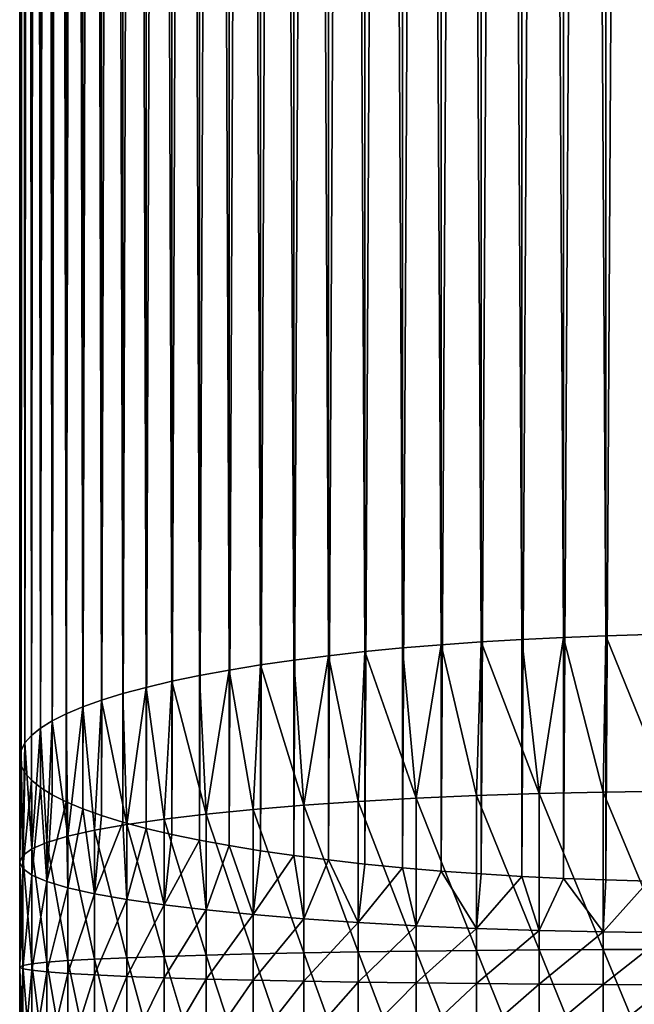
# Model space of a CAD drawing. Header units: metres. Extents: x -25 to 70, y -235 to 25.
# Tile 15 of 89: x -15 to -2, y -188 to -167. Entities that reach past the tile are written whole.
import ezdxf

# ---------------------------------------------------------------- set-up
doc = ezdxf.new("R2010")
doc.units = ezdxf.units.M
doc.layers.add('solid_10481012', color=7, linetype='CONTINUOUS')

msp = doc.modelspace()

# ---------------------------------------------------------------- linework, layer by layer
at = {"layer": 'solid_10481012'}
for points in [[(-4.536898, -180.113388, 359.495148), (-4.536898, -22.471783, 331.698669), (-5.407372, -22.523937, 331.402893)], [(-3.649439, -180.070419, 359.738831), (-3.649439, -22.428814, 331.942352), (-4.536898, -22.471783, 331.698669)], [(-4.536898, -180.113388, 359.495148), (-3.649439, -180.070419, 359.738831), (-4.536898, -22.471783, 331.698669)], [(-2.748013, -180.036819, 359.929352), (-2.748013, -22.395218, 332.132904), (-3.649439, -22.428814, 331.942352)], [(-3.649439, -180.070419, 359.738831), (-2.748013, -180.036819, 359.929352), (-3.649439, -22.428814, 331.942352)], [(-1.836561, -180.012756, 360.065857), (-1.836561, -22.371151, 332.269379), (-2.748013, -22.395218, 332.132904)], [(-2.748013, -180.036819, 359.929352), (-1.836561, -180.012756, 360.065857), (-2.748013, -22.395218, 332.132904)], [(-7.086747, -180.296783, 358.455048), (-7.086747, -22.655178, 330.658569), (-7.889498, -22.733801, 330.212677)], [(-6.258306, -180.22673, 358.852325), (-6.258306, -22.585129, 331.055847), (-7.086747, -22.655178, 330.658569)], [(-7.086747, -180.296783, 358.455048), (-6.258306, -180.22673, 358.852325), (-7.086747, -22.655178, 330.658569)], [(-5.407372, -180.165543, 359.199371), (-5.407372, -22.523937, 331.402893), (-6.258306, -22.585129, 331.055847)], [(-6.258306, -180.22673, 358.852325), (-5.407372, -180.165543, 359.199371), (-6.258306, -22.585129, 331.055847)], [(-5.407372, -180.165543, 359.199371), (-4.536898, -180.113388, 359.495148), (-5.407372, -22.523937, 331.402893)], [(-8.6634, -180.46228, 357.516449), (-8.6634, -22.820681, 329.719971), (-9.405317, -22.915485, 329.182312)], [(-7.889498, -180.375397, 358.009155), (-7.889498, -22.733801, 330.212677), (-8.6634, -22.820681, 329.719971)], [(-8.6634, -180.46228, 357.516449), (-7.889498, -180.375397, 358.009155), (-8.6634, -22.820681, 329.719971)], [(-7.889498, -180.375397, 358.009155), (-7.086747, -180.296783, 358.455048), (-7.889498, -22.733801, 330.212677)], [(-10.112626, -180.659454, 356.398163), (-10.112626, -23.01786, 328.601715), (-10.783348, -23.127491, 327.97995)], [(-9.405317, -180.557083, 356.97876), (-9.405317, -22.915485, 329.182312), (-10.112626, -23.01786, 328.601715)], [(-10.112626, -180.659454, 356.398163), (-9.405317, -180.557083, 356.97876), (-10.112626, -23.01786, 328.601715)], [(-9.405317, -180.557083, 356.97876), (-8.6634, -180.46228, 357.516449), (-9.405317, -22.915485, 329.182312)], [(-11.415276, -180.885651, 355.115356), (-11.415276, -23.244057, 327.318878), (-12.005416, -23.367054, 326.621338)], [(-10.783348, -180.769089, 355.776428), (-10.783348, -23.127491, 327.97995), (-11.415276, -23.244057, 327.318878)], [(-11.415276, -180.885651, 355.115356), (-10.783348, -180.769089, 355.776428), (-11.415276, -23.244057, 327.318878)], [(-10.783348, -180.769089, 355.776428), (-10.112626, -180.659454, 356.398163), (-10.783348, -23.127491, 327.97995)], [(-12.551208, -181.137482, 353.687164), (-12.551208, -23.495886, 325.890686), (-13.050858, -23.630079, 325.129639)], [(-12.005416, -181.008652, 354.417786), (-12.005416, -23.367054, 326.621338), (-12.551208, -23.495886, 325.890686)], [(-12.551208, -181.137482, 353.687164), (-12.005416, -181.008652, 354.417786), (-12.551208, -23.495886, 325.890686)], [(-12.005416, -181.008652, 354.417786), (-11.415276, -180.885651, 355.115356), (-12.005416, -23.367054, 326.621338)], [(-13.050858, -181.271683, 352.926117), (-13.050858, -23.630079, 325.129639), (-13.502827, -23.769238, 324.340454)], [(-13.050858, -181.271683, 352.926117), (-12.551208, -181.137482, 353.687164), (-13.050858, -23.630079, 325.129639)], [(-13.905787, -181.554535, 351.32193), (-13.905787, -23.912939, 323.525452), (-14.258502, -24.060751, 322.687195)], [(-13.502827, -181.410843, 352.136902), (-13.502827, -23.769238, 324.340454), (-13.905787, -23.912939, 323.525452)], [(-13.905787, -181.554535, 351.32193), (-13.502827, -181.410843, 352.136902), (-13.905787, -23.912939, 323.525452)], [(-13.502827, -181.410843, 352.136902), (-13.050858, -181.271683, 352.926117), (-13.502827, -23.769238, 324.340454)], [(-14.258502, -181.702347, 350.483643), (-14.258502, -24.060751, 322.687195), (-14.559362, -24.212101, 321.828827)], [(-14.258502, -181.702347, 350.483643), (-13.905787, -181.554535, 351.32193), (-14.258502, -24.060751, 322.687195)], [(-14.806817, -182.007874, 348.750946), (-14.806817, -24.366274, 320.954468), (-15.000101, -24.522627, 320.067749)], [(-14.559362, -181.853699, 349.625305), (-14.559362, -24.212101, 321.828827), (-14.806817, -24.366274, 320.954468)], [(-14.806817, -182.007874, 348.750946), (-14.559362, -181.853699, 349.625305), (-14.806817, -24.366274, 320.954468)], [(-14.559362, -181.853699, 349.625305), (-14.258502, -181.702347, 350.483643), (-14.559362, -24.212101, 321.828827)], [(-15.000101, -182.16423, 347.864227), (-15.000101, -24.522627, 320.067749), (-15.13874, -24.68071, 319.171234)], [(-15.000101, -182.16423, 347.864227), (-14.806817, -182.007874, 348.750946), (-15.000101, -24.522627, 320.067749)], [(-15.13874, -182.322311, 346.967682), (-15.13874, -24.68071, 319.171234), (-15.222117, -24.840036, 318.267639)], [(-15.13874, -182.322311, 346.967682), (-15.000101, -182.16423, 347.864227), (-15.13874, -24.68071, 319.171234)], [(-15.222117, -182.481644, 346.064087), (-15.222117, -24.840036, 318.267639), (-15.249923, -25, 317.360443)], [(-15.249923, -182.641602, 345.156891), (-15.249923, -25, 317.360443), (-15.222117, -25.159964, 316.453247)], [(-15.249923, -182.641602, 345.156891), (-15.222117, -182.481644, 346.064087), (-15.249923, -25, 317.360443)], [(-15.222117, -182.481644, 346.064087), (-15.13874, -182.322311, 346.967682), (-15.222117, -24.840036, 318.267639)], [(-15.222117, -182.801559, 344.249695), (-15.249923, -182.641602, 345.156891), (-15.222117, -25.159964, 316.453247)], [(-15.222117, -182.801559, 344.249695), (-15.222117, -25.159964, 316.453247), (-15.13874, -25.31929, 315.549652)], [(-15.13874, -182.960892, 343.34613), (-15.222117, -182.801559, 344.249695), (-15.13874, -25.31929, 315.549652)], [(-15.13874, -182.960892, 343.34613), (-15.13874, -25.31929, 315.549652), (-15.000101, -25.477373, 314.653107)], [(-15.000101, -183.118973, 342.449585), (-15.13874, -182.960892, 343.34613), (-15.000101, -25.477373, 314.653107)], [(-15.000101, -183.118973, 342.449585), (-15.000101, -25.477373, 314.653107), (-14.806817, -25.633726, 313.766388)], [(-14.806817, -183.27533, 341.562866), (-15.000101, -183.118973, 342.449585), (-14.806817, -25.633726, 313.766388)], [(-14.806817, -183.27533, 341.562866), (-14.806817, -25.633726, 313.766388), (-14.559362, -25.787899, 312.892029)], [(-14.559362, -183.429504, 340.688507), (-14.806817, -183.27533, 341.562866), (-14.559362, -25.787899, 312.892029)], [(-14.559362, -183.429504, 340.688507), (-14.559362, -25.787899, 312.892029), (-14.258502, -25.939249, 312.033691)], [(-14.258502, -183.580856, 339.83017), (-14.559362, -183.429504, 340.688507), (-14.258502, -25.939249, 312.033691)], [(-14.258502, -183.580856, 339.83017), (-14.258502, -25.939249, 312.033691), (-13.905787, -26.087061, 311.195404)], [(-13.905787, -183.728653, 338.991882), (-14.258502, -183.580856, 339.83017), (-13.905787, -26.087061, 311.195404)], [(-13.905787, -183.728653, 338.991882), (-13.905787, -26.087061, 311.195404), (-13.502827, -26.230762, 310.380432)], [(-13.502827, -183.87236, 338.17691), (-13.905787, -183.728653, 338.991882), (-13.502827, -26.230762, 310.380432)], [(-13.502827, -183.87236, 338.17691), (-13.502827, -26.230762, 310.380432), (-13.050858, -26.369921, 309.591217)], [(-13.050858, -184.01152, 337.387695), (-13.502827, -183.87236, 338.17691), (-13.050858, -26.369921, 309.591217)], [(-13.050858, -184.01152, 337.387695), (-13.050858, -26.369921, 309.591217), (-12.551208, -26.504114, 308.83017)], [(-12.551208, -184.145706, 336.626648), (-13.050858, -184.01152, 337.387695), (-12.551208, -26.504114, 308.83017)], [(-12.551208, -184.145706, 336.626648), (-12.551208, -26.504114, 308.83017), (-12.005416, -26.632946, 308.099548)], [(-12.005416, -184.274551, 335.895996), (-12.551208, -184.145706, 336.626648), (-12.005416, -26.632946, 308.099548)], [(-12.005416, -184.274551, 335.895996), (-12.005416, -26.632946, 308.099548), (-11.415276, -26.755943, 307.401978)], [(-11.415276, -184.397537, 335.198456), (-12.005416, -184.274551, 335.895996), (-11.415276, -26.755943, 307.401978)], [(-11.415276, -184.397537, 335.198456), (-11.415276, -26.755943, 307.401978), (-10.783348, -26.872509, 306.740906)], [(-10.783348, -184.514114, 334.537384), (-11.415276, -184.397537, 335.198456), (-10.783348, -26.872509, 306.740906)], [(-10.783348, -184.514114, 334.537384), (-10.783348, -26.872509, 306.740906), (-10.112626, -26.98214, 306.119171)], [(-10.112626, -184.623734, 333.915649), (-10.783348, -184.514114, 334.537384), (-10.112626, -26.98214, 306.119171)], [(-10.112626, -184.623734, 333.915649), (-10.112626, -26.98214, 306.119171), (-9.405317, -27.084515, 305.538574)], [(-9.405317, -184.72612, 333.335022), (-10.112626, -184.623734, 333.915649), (-9.405317, -27.084515, 305.538574)], [(-9.405317, -184.72612, 333.335022), (-9.405317, -27.084515, 305.538574), (-8.6634, -27.179319, 305.000885)], [(-8.6634, -184.820923, 332.797363), (-9.405317, -184.72612, 333.335022), (-8.6634, -27.179319, 305.000885)], [(-8.6634, -184.820923, 332.797363), (-8.6634, -27.179319, 305.000885), (-7.889498, -27.266199, 304.508179)], [(-7.889498, -184.907806, 332.304657), (-8.6634, -184.820923, 332.797363), (-7.889498, -27.266199, 304.508179)], [(-7.889498, -184.907806, 332.304657), (-7.889498, -27.266199, 304.508179), (-7.086747, -27.344822, 304.062286)], [(-7.086747, -184.98642, 331.858765), (-7.889498, -184.907806, 332.304657), (-7.086747, -27.344822, 304.062286)], [(-7.086747, -184.98642, 331.858765), (-7.086747, -27.344822, 304.062286), (-6.258306, -27.414871, 303.665009)], [(-6.258306, -185.056473, 331.461487), (-7.086747, -184.98642, 331.858765), (-6.258306, -27.414871, 303.665009)], [(-6.258306, -185.056473, 331.461487), (-6.258306, -27.414871, 303.665009), (-5.407372, -27.476063, 303.317993)], [(-5.407372, -185.117661, 331.114441), (-6.258306, -185.056473, 331.461487), (-5.407372, -27.476063, 303.317993)], [(-5.407372, -185.117661, 331.114441), (-5.407372, -27.476063, 303.317993), (-4.536898, -27.528217, 303.022217)], [(-4.536898, -185.169815, 330.818665), (-5.407372, -185.117661, 331.114441), (-4.536898, -27.528217, 303.022217)], [(-4.536898, -185.169815, 330.818665), (-4.536898, -27.528217, 303.022217), (-3.649439, -27.571186, 302.778503)], [(-3.649439, -185.212784, 330.574982), (-4.536898, -185.169815, 330.818665), (-3.649439, -27.571186, 302.778503)], [(-3.649439, -185.212784, 330.574982), (-3.649439, -27.571186, 302.778503), (-2.748013, -27.604782, 302.587982)], [(-2.748013, -185.246384, 330.38446), (-3.649439, -185.212784, 330.574982), (-2.748013, -27.604782, 302.587982)], [(-2.748013, -185.246384, 330.38446), (-2.748013, -27.604782, 302.587982), (-1.836561, -27.628849, 302.451508)], [(-1.836561, -185.270447, 330.247955), (-2.748013, -185.246384, 330.38446), (-1.836561, -27.628849, 302.451508)], [(-2.80218, -183.37146, 360.379425), (-2.748013, -180.036819, 359.929352), (-3.649439, -180.070419, 359.738831)], [(-2.80218, -183.37146, 360.379425), (-1.407083, -183.352081, 360.572998), (-2.748013, -180.036819, 359.929352)], [(-1.407083, -183.352081, 360.572998), (-1.836561, -180.012756, 360.065857), (-2.748013, -180.036819, 359.929352)], [(-6.79749, -183.504791, 359.046967), (-6.258306, -180.22673, 358.852325), (-7.086747, -180.296783, 358.455048)], [(-6.79749, -183.504791, 359.046967), (-5.508927, -183.448135, 359.613098), (-6.258306, -180.22673, 358.852325)], [(-5.508927, -183.448135, 359.613098), (-5.407372, -180.165543, 359.199371), (-6.258306, -180.22673, 358.852325)], [(-5.508927, -183.448135, 359.613098), (-4.17334, -183.403564, 360.058472), (-5.407372, -180.165543, 359.199371)], [(-4.17334, -183.403564, 360.058472), (-4.536898, -180.113388, 359.495148), (-5.407372, -180.165543, 359.199371)], [(-4.17334, -183.403564, 360.058472), (-3.649439, -180.070419, 359.738831), (-4.536898, -180.113388, 359.495148)], [(-4.17334, -183.403564, 360.058472), (-2.80218, -183.37146, 360.379425), (-3.649439, -180.070419, 359.738831)], [(-9.190164, -183.652298, 357.572876), (-8.6634, -180.46228, 357.516449), (-9.405317, -180.557083, 356.97876)], [(-9.190164, -183.652298, 357.572876), (-8.028054, -183.573044, 358.364899), (-8.6634, -180.46228, 357.516449)], [(-8.028054, -183.573044, 358.364899), (-7.889498, -180.375397, 358.009155), (-8.6634, -180.46228, 357.516449)], [(-8.028054, -183.573044, 358.364899), (-6.79749, -183.504791, 359.046967), (-7.889498, -180.375397, 358.009155)], [(-6.79749, -183.504791, 359.046967), (-7.086747, -180.296783, 358.455048), (-7.889498, -180.375397, 358.009155)], [(-10.273804, -183.741898, 356.677429), (-10.112626, -180.659454, 356.398163), (-10.783348, -180.769089, 355.776428)], [(-10.273804, -183.741898, 356.677429), (-9.190164, -183.652298, 357.572876), (-10.112626, -180.659454, 356.398163)], [(-9.190164, -183.652298, 357.572876), (-9.405317, -180.557083, 356.97876), (-10.112626, -180.659454, 356.398163)], [(-11.269885, -183.841064, 355.686401), (-10.783348, -180.769089, 355.776428), (-11.415276, -180.885651, 355.115356)], [(-11.269885, -183.841064, 355.686401), (-10.273804, -183.741898, 356.677429), (-10.783348, -180.769089, 355.776428)], [(-12.1697, -183.948975, 354.608063), (-12.005416, -181.008652, 354.417786), (-12.551208, -181.137482, 353.687164)], [(-12.1697, -183.948975, 354.608063), (-11.269885, -183.841064, 355.686401), (-12.005416, -181.008652, 354.417786)], [(-11.269885, -183.841064, 355.686401), (-11.415276, -180.885651, 355.115356), (-12.005416, -181.008652, 354.417786)], [(-12.96579, -184.064667, 353.451782), (-13.050858, -181.271683, 352.926117), (-13.502827, -181.410843, 352.136902)], [(-12.96579, -184.064667, 353.451782), (-12.551208, -181.137482, 353.687164), (-13.050858, -181.271683, 352.926117)], [(-12.96579, -184.064667, 353.451782), (-12.1697, -183.948975, 354.608063), (-12.551208, -181.137482, 353.687164)], [(-13.651182, -184.187195, 352.227295), (-13.502827, -181.410843, 352.136902), (-13.905787, -181.554535, 351.32193)], [(-13.651182, -184.187195, 352.227295), (-12.96579, -184.064667, 353.451782), (-13.502827, -181.410843, 352.136902)], [(-14.220155, -184.315506, 350.945129), (-14.258502, -181.702347, 350.483643), (-14.559362, -181.853699, 349.625305)], [(-14.220155, -184.315506, 350.945129), (-13.905787, -181.554535, 351.32193), (-14.258502, -181.702347, 350.483643)], [(-14.220155, -184.315506, 350.945129), (-13.651182, -184.187195, 352.227295), (-13.905787, -181.554535, 351.32193)], [(-14.667811, -184.448471, 349.616211), (-14.559362, -181.853699, 349.625305), (-14.806817, -182.007874, 348.750946)], [(-14.667811, -184.448471, 349.616211), (-14.220155, -184.315506, 350.945129), (-14.559362, -181.853699, 349.625305)], [(-14.990268, -184.585007, 348.251831), (-14.806817, -182.007874, 348.750946), (-15.000101, -182.16423, 347.864227)], [(-14.990268, -184.585007, 348.251831), (-14.667811, -184.448471, 349.616211), (-14.806817, -182.007874, 348.750946)], [(-15.184935, -184.723907, 346.863708), (-15.13874, -182.322311, 346.967682), (-15.222117, -182.481644, 346.064087)], [(-15.184935, -184.723907, 346.863708), (-14.990268, -184.585007, 348.251831), (-15.13874, -182.322311, 346.967682)], [(-14.990268, -184.585007, 348.251831), (-15.000101, -182.16423, 347.864227), (-15.13874, -182.322311, 346.967682)], [(-15.184935, -184.723907, 346.863708), (-15.222117, -182.481644, 346.064087), (-15.249923, -182.641602, 345.156891)], [(-15.249915, -184.864014, 345.463593), (-15.249923, -182.641602, 345.156891), (-15.222117, -182.801559, 344.249695)], [(-15.249915, -184.864014, 345.463593), (-15.184935, -184.723907, 346.863708), (-15.249923, -182.641602, 345.156891)], [(-15.184935, -185.004105, 344.063477), (-15.249915, -184.864014, 345.463593), (-15.222117, -182.801559, 344.249695)], [(-15.184935, -185.004105, 344.063477), (-15.222117, -182.801559, 344.249695), (-15.13874, -182.960892, 343.34613)], [(-15.184935, -185.004105, 344.063477), (-15.13874, -182.960892, 343.34613), (-15.000101, -183.118973, 342.449585)], [(-14.990268, -185.143021, 342.675354), (-15.184935, -185.004105, 344.063477), (-15.000101, -183.118973, 342.449585)], [(-14.990268, -185.143021, 342.675354), (-15.000101, -183.118973, 342.449585), (-14.806817, -183.27533, 341.562866)], [(-14.667811, -185.279541, 341.310974), (-14.990268, -185.143021, 342.675354), (-14.806817, -183.27533, 341.562866)], [(-14.667811, -185.279541, 341.310974), (-14.806817, -183.27533, 341.562866), (-14.559362, -183.429504, 340.688507)], [(-4.173341, -186.740784, 360.266632), (-4.17334, -183.403564, 360.058472), (-5.508927, -183.448135, 359.613098)], [(-4.173341, -186.740784, 360.266632), (-2.802177, -186.732773, 360.58905), (-4.17334, -183.403564, 360.058472)], [(-2.802177, -186.732773, 360.58905), (-2.80218, -183.37146, 360.379425), (-4.17334, -183.403564, 360.058472)], [(-1.40708, -186.727936, 360.783569), (-1.407083, -183.352081, 360.572998), (-2.80218, -183.37146, 360.379425)], [(-2.802177, -186.732773, 360.58905), (-1.40708, -186.727936, 360.783569), (-2.80218, -183.37146, 360.379425)], [(-14.667811, -185.279541, 341.310974), (-14.559362, -183.429504, 340.688507), (-14.258502, -183.580856, 339.83017)], [(-14.220155, -185.412521, 339.982056), (-14.667811, -185.279541, 341.310974), (-14.258502, -183.580856, 339.83017)], [(-14.220155, -185.412521, 339.982056), (-14.258502, -183.580856, 339.83017), (-13.905787, -183.728653, 338.991882)], [(-8.028039, -186.783096, 358.565125), (-8.028054, -183.573044, 358.364899), (-9.190164, -183.652298, 357.572876)], [(-6.797487, -186.766052, 359.250397), (-6.79749, -183.504791, 359.046967), (-8.028054, -183.573044, 358.364899)], [(-8.028039, -186.783096, 358.565125), (-6.797487, -186.766052, 359.250397), (-8.028054, -183.573044, 358.364899)], [(-5.50893, -186.751907, 359.819153), (-5.508927, -183.448135, 359.613098), (-6.79749, -183.504791, 359.046967)], [(-6.797487, -186.766052, 359.250397), (-5.50893, -186.751907, 359.819153), (-6.79749, -183.504791, 359.046967)], [(-5.50893, -186.751907, 359.819153), (-4.173341, -186.740784, 360.266632), (-5.508927, -183.448135, 359.613098)], [(-13.651182, -185.540817, 338.69989), (-14.220155, -185.412521, 339.982056), (-13.905787, -183.728653, 338.991882)], [(-13.651182, -185.540817, 338.69989), (-13.905787, -183.728653, 338.991882), (-13.502827, -183.87236, 338.17691)], [(-10.273792, -186.825241, 356.86972), (-10.273804, -183.741898, 356.677429), (-11.269885, -183.841064, 355.686401)], [(-9.190144, -186.802872, 357.769379), (-9.190164, -183.652298, 357.572876), (-10.273804, -183.741898, 356.677429)], [(-10.273792, -186.825241, 356.86972), (-9.190144, -186.802872, 357.769379), (-10.273804, -183.741898, 356.677429)], [(-9.190144, -186.802872, 357.769379), (-8.028039, -186.783096, 358.565125), (-9.190164, -183.652298, 357.572876)], [(-13.651182, -185.540817, 338.69989), (-13.502827, -183.87236, 338.17691), (-13.050858, -184.01152, 337.387695)], [(-12.96579, -185.663345, 337.475403), (-13.651182, -185.540817, 338.69989), (-13.050858, -184.01152, 337.387695)], [(-12.96579, -185.663345, 337.475403), (-13.050858, -184.01152, 337.387695), (-12.551208, -184.145706, 336.626648)], [(-12.16969, -186.876938, 354.79068), (-12.1697, -183.948975, 354.608063), (-12.96579, -184.064667, 353.451782)], [(-11.269881, -186.850006, 355.874084), (-11.269885, -183.841064, 355.686401), (-12.1697, -183.948975, 354.608063)], [(-12.16969, -186.876938, 354.79068), (-11.269881, -186.850006, 355.874084), (-12.1697, -183.948975, 354.608063)], [(-11.269881, -186.850006, 355.874084), (-10.273792, -186.825241, 356.86972), (-11.269885, -183.841064, 355.686401)], [(-13.65116, -186.936417, 352.398773), (-13.651182, -184.187195, 352.227295), (-14.220155, -184.315506, 350.945129)], [(-12.965768, -186.905823, 353.628998), (-12.96579, -184.064667, 353.451782), (-13.651182, -184.187195, 352.227295)], [(-13.65116, -186.936417, 352.398773), (-12.965768, -186.905823, 353.628998), (-13.651182, -184.187195, 352.227295)], [(-12.965768, -186.905823, 353.628998), (-12.16969, -186.876938, 354.79068), (-12.96579, -184.064667, 353.451782)], [(-12.1697, -185.779053, 336.319122), (-12.96579, -185.663345, 337.475403), (-12.551208, -184.145706, 336.626648)], [(-12.1697, -185.779053, 336.319122), (-12.551208, -184.145706, 336.626648), (-12.005416, -184.274551, 335.895996)], [(-14.667801, -187.001633, 349.775452), (-14.667811, -184.448471, 349.616211), (-14.990268, -184.585007, 348.251831)], [(-14.22014, -186.968445, 351.110596), (-14.220155, -184.315506, 350.945129), (-14.667811, -184.448471, 349.616211)], [(-14.667801, -187.001633, 349.775452), (-14.22014, -186.968445, 351.110596), (-14.667811, -184.448471, 349.616211)], [(-14.22014, -186.968445, 351.110596), (-13.65116, -186.936417, 352.398773), (-14.220155, -184.315506, 350.945129)], [(-12.1697, -185.779053, 336.319122), (-12.005416, -184.274551, 335.895996), (-11.415276, -184.397537, 335.198456)], [(-11.269885, -185.886948, 335.240784), (-12.1697, -185.779053, 336.319122), (-11.415276, -184.397537, 335.198456)], [(-11.269885, -185.886948, 335.240784), (-11.415276, -184.397537, 335.198456), (-10.783348, -184.514114, 334.537384)], [(-14.990252, -187.035721, 348.404694), (-14.990268, -184.585007, 348.251831), (-15.184935, -184.723907, 346.863708)], [(-14.990252, -187.035721, 348.404694), (-14.667801, -187.001633, 349.775452), (-14.990268, -184.585007, 348.251831)], [(-10.273804, -185.986115, 334.249786), (-11.269885, -185.886948, 335.240784), (-10.783348, -184.514114, 334.537384)], [(-10.273804, -185.986115, 334.249786), (-10.783348, -184.514114, 334.537384), (-10.112626, -184.623734, 333.915649)], [(-10.273804, -185.986115, 334.249786), (-10.112626, -184.623734, 333.915649), (-9.405317, -184.72612, 333.335022)], [(-15.184915, -187.070389, 347.010071), (-15.184935, -184.723907, 346.863708), (-15.249915, -184.864014, 345.463593)], [(-15.249892, -187.105362, 345.603394), (-15.249915, -184.864014, 345.463593), (-15.184935, -185.004105, 344.063477)], [(-15.249892, -187.105362, 345.603394), (-15.184915, -187.070389, 347.010071), (-15.249915, -184.864014, 345.463593)], [(-15.184915, -187.070389, 347.010071), (-14.990252, -187.035721, 348.404694), (-15.184935, -184.723907, 346.863708)], [(-9.190164, -186.075729, 333.354309), (-10.273804, -185.986115, 334.249786), (-9.405317, -184.72612, 333.335022)], [(-9.190164, -186.075729, 333.354309), (-9.405317, -184.72612, 333.335022), (-8.6634, -184.820923, 332.797363)], [(-8.028054, -186.154984, 332.562286), (-9.190164, -186.075729, 333.354309), (-8.6634, -184.820923, 332.797363)], [(-8.028054, -186.154984, 332.562286), (-8.6634, -184.820923, 332.797363), (-7.889498, -184.907806, 332.304657)], [(-15.184915, -187.140335, 344.196747), (-15.249892, -187.105362, 345.603394), (-15.184935, -185.004105, 344.063477)], [(-15.184915, -187.140335, 344.196747), (-15.184935, -185.004105, 344.063477), (-14.990268, -185.143021, 342.675354)], [(-8.028054, -186.154984, 332.562286), (-7.889498, -184.907806, 332.304657), (-7.086747, -184.98642, 331.858765)], [(-6.79749, -186.223236, 331.880219), (-8.028054, -186.154984, 332.562286), (-7.086747, -184.98642, 331.858765)], [(-6.79749, -186.223236, 331.880219), (-7.086747, -184.98642, 331.858765), (-6.258306, -185.056473, 331.461487)], [(-5.508927, -186.279877, 331.314087), (-6.79749, -186.223236, 331.880219), (-6.258306, -185.056473, 331.461487)], [(-5.508927, -186.279877, 331.314087), (-6.258306, -185.056473, 331.461487), (-5.407372, -185.117661, 331.114441)], [(-14.990252, -187.175018, 342.802094), (-15.184915, -187.140335, 344.196747), (-14.990268, -185.143021, 342.675354)], [(-14.990252, -187.175018, 342.802094), (-14.990268, -185.143021, 342.675354), (-14.667811, -185.279541, 341.310974)], [(-14.667801, -187.209106, 341.431335), (-14.990252, -187.175018, 342.802094), (-14.667811, -185.279541, 341.310974)], [(-14.667801, -187.209106, 341.431335), (-14.667811, -185.279541, 341.310974), (-14.220155, -185.412521, 339.982056)], [(-5.508927, -186.279877, 331.314087), (-5.407372, -185.117661, 331.114441), (-4.536898, -185.169815, 330.818665)], [(-4.17334, -186.324448, 330.868713), (-5.508927, -186.279877, 331.314087), (-4.536898, -185.169815, 330.818665)], [(-4.17334, -186.324448, 330.868713), (-4.536898, -185.169815, 330.818665), (-3.649439, -185.212784, 330.574982)], [(-2.80218, -186.356567, 330.54776), (-4.17334, -186.324448, 330.868713), (-3.649439, -185.212784, 330.574982)], [(-2.80218, -186.356567, 330.54776), (-3.649439, -185.212784, 330.574982), (-2.748013, -185.246384, 330.38446)], [(-2.80218, -186.356567, 330.54776), (-2.748013, -185.246384, 330.38446), (-1.836561, -185.270447, 330.247955)], [(-1.407083, -186.375931, 330.354187), (-2.80218, -186.356567, 330.54776), (-1.836561, -185.270447, 330.247955)], [(-14.22014, -187.242294, 340.096191), (-14.667801, -187.209106, 341.431335), (-14.220155, -185.412521, 339.982056)], [(-14.22014, -187.242294, 340.096191), (-14.220155, -185.412521, 339.982056), (-13.651182, -185.540817, 338.69989)], [(-13.65116, -187.274323, 338.808014), (-14.22014, -187.242294, 340.096191), (-13.651182, -185.540817, 338.69989)], [(-13.65116, -187.274323, 338.808014), (-13.651182, -185.540817, 338.69989), (-12.96579, -185.663345, 337.475403)], [(-12.965768, -187.304916, 337.57782), (-13.65116, -187.274323, 338.808014), (-12.96579, -185.663345, 337.475403)], [(-12.965768, -187.304916, 337.57782), (-12.96579, -185.663345, 337.475403), (-12.1697, -185.779053, 336.319122)], [(-12.16969, -187.333801, 336.416107), (-12.965768, -187.304916, 337.57782), (-12.1697, -185.779053, 336.319122)], [(-12.16969, -187.333801, 336.416107), (-12.1697, -185.779053, 336.319122), (-11.269885, -185.886948, 335.240784)], [(-11.269881, -187.360733, 335.332733), (-12.16969, -187.333801, 336.416107), (-11.269885, -185.886948, 335.240784)], [(-11.269881, -187.360733, 335.332733), (-11.269885, -185.886948, 335.240784), (-10.273804, -185.986115, 334.249786)], [(-10.273792, -187.385483, 334.337067), (-11.269881, -187.360733, 335.332733), (-10.273804, -185.986115, 334.249786)], [(-10.273792, -187.385483, 334.337067), (-10.273804, -185.986115, 334.249786), (-9.190164, -186.075729, 333.354309)], [(-9.190144, -187.407852, 333.437439), (-10.273792, -187.385483, 334.337067), (-9.190164, -186.075729, 333.354309)], [(-9.190144, -187.407852, 333.437439), (-9.190164, -186.075729, 333.354309), (-8.028054, -186.154984, 332.562286)], [(-8.028039, -187.427643, 332.641663), (-9.190144, -187.407852, 333.437439), (-8.028054, -186.154984, 332.562286)], [(-8.028039, -187.427643, 332.641663), (-8.028054, -186.154984, 332.562286), (-6.79749, -186.223236, 331.880219)], [(-6.797487, -187.444687, 331.956421), (-8.028039, -187.427643, 332.641663), (-6.79749, -186.223236, 331.880219)], [(-6.797487, -187.444687, 331.956421), (-6.79749, -186.223236, 331.880219), (-5.508927, -186.279877, 331.314087)], [(-5.50893, -187.458817, 331.387634), (-6.797487, -187.444687, 331.956421), (-5.508927, -186.279877, 331.314087)], [(-5.50893, -187.458817, 331.387634), (-5.508927, -186.279877, 331.314087), (-4.17334, -186.324448, 330.868713)], [(-4.173341, -187.46994, 330.940186), (-5.50893, -187.458817, 331.387634), (-4.17334, -186.324448, 330.868713)], [(-4.173341, -187.46994, 330.940186), (-4.17334, -186.324448, 330.868713), (-2.80218, -186.356567, 330.54776)], [(-2.802177, -187.477966, 330.617737), (-4.173341, -187.46994, 330.940186), (-2.80218, -186.356567, 330.54776)], [(-2.802177, -187.477966, 330.617737), (-2.80218, -186.356567, 330.54776), (-1.407083, -186.375931, 330.354187)], [(-1.40708, -187.482803, 330.423248), (-2.802177, -187.477966, 330.617737), (-1.407083, -186.375931, 330.354187)], [(-6.797482, -190.033401, 359.20929), (-6.797487, -186.766052, 359.250397), (-8.028039, -186.783096, 358.565125)], [(-5.508935, -190.061844, 359.777496), (-5.50893, -186.751907, 359.819153), (-6.797487, -186.766052, 359.250397)], [(-6.797482, -190.033401, 359.20929), (-5.508935, -190.061844, 359.777496), (-6.797487, -186.766052, 359.250397)], [(-5.508935, -190.061844, 359.777496), (-4.173342, -190.084213, 360.224518), (-5.50893, -186.751907, 359.819153)], [(-4.173342, -190.084213, 360.224518), (-4.173341, -186.740784, 360.266632), (-5.50893, -186.751907, 359.819153)], [(-4.173342, -190.084213, 360.224518), (-2.802172, -190.100342, 360.546661), (-4.173341, -186.740784, 360.266632)], [(-2.802172, -190.100342, 360.546661), (-2.802177, -186.732773, 360.58905), (-4.173341, -186.740784, 360.266632)], [(-1.407076, -190.110077, 360.740997), (-1.40708, -186.727936, 360.783569), (-2.802177, -186.732773, 360.58905)], [(-2.802172, -190.100342, 360.546661), (-1.407076, -190.110077, 360.740997), (-2.802177, -186.732773, 360.58905)], [(-14.220118, -189.626328, 351.077148), (-14.22014, -186.968445, 351.110596), (-14.667801, -187.001633, 349.775452)], [(-13.651125, -189.69075, 352.364105), (-13.65116, -186.936417, 352.398773), (-14.22014, -186.968445, 351.110596)], [(-14.220118, -189.626328, 351.077148), (-13.651125, -189.69075, 352.364105), (-14.22014, -186.968445, 351.110596)], [(-12.965734, -189.752274, 353.59317), (-12.965768, -186.905823, 353.628998), (-13.65116, -186.936417, 352.398773)], [(-13.651125, -189.69075, 352.364105), (-12.965734, -189.752274, 353.59317), (-13.65116, -186.936417, 352.398773)], [(-12.169675, -189.810364, 354.753784), (-12.16969, -186.876938, 354.79068), (-12.965768, -186.905823, 353.628998)], [(-12.965734, -189.752274, 353.59317), (-12.169675, -189.810364, 354.753784), (-12.965768, -186.905823, 353.628998)], [(-11.269876, -189.864548, 355.836151), (-11.269881, -186.850006, 355.874084), (-12.16969, -186.876938, 354.79068)], [(-12.169675, -189.810364, 354.753784), (-11.269876, -189.864548, 355.836151), (-12.16969, -186.876938, 354.79068)], [(-10.273775, -189.914337, 356.830841), (-10.273792, -186.825241, 356.86972), (-11.269881, -186.850006, 355.874084)], [(-11.269876, -189.864548, 355.836151), (-10.273775, -189.914337, 356.830841), (-11.269881, -186.850006, 355.874084)], [(-9.190112, -189.959335, 357.729614), (-9.190144, -186.802872, 357.769379), (-10.273792, -186.825241, 356.86972)], [(-10.273775, -189.914337, 356.830841), (-9.190112, -189.959335, 357.729614), (-10.273792, -186.825241, 356.86972)], [(-8.028014, -189.99913, 358.524658), (-8.028039, -186.783096, 358.565125), (-9.190144, -186.802872, 357.769379)], [(-9.190112, -189.959335, 357.729614), (-8.028014, -189.99913, 358.524658), (-9.190144, -186.802872, 357.769379)], [(-8.028014, -189.99913, 358.524658), (-6.797482, -190.033401, 359.20929), (-8.028039, -186.783096, 358.565125)], [(-15.184881, -189.421249, 346.980499), (-15.184915, -187.070389, 347.010071), (-15.249892, -187.105362, 345.603394)], [(-15.249856, -189.350906, 345.575165), (-15.249892, -187.105362, 345.603394), (-15.184915, -187.140335, 344.196747)], [(-15.249856, -189.350906, 345.575165), (-15.184881, -189.421249, 346.980499), (-15.249892, -187.105362, 345.603394)], [(-15.184881, -189.280548, 344.1698), (-15.249856, -189.350906, 345.575165), (-15.184915, -187.140335, 344.196747)], [(-14.99023, -189.490997, 348.37381), (-14.990252, -187.035721, 348.404694), (-15.184915, -187.070389, 347.010071)], [(-15.184881, -189.421249, 346.980499), (-14.99023, -189.490997, 348.37381), (-15.184915, -187.070389, 347.010071)], [(-15.184881, -189.280548, 344.1698), (-15.184915, -187.140335, 344.196747), (-14.990252, -187.175018, 342.802094)], [(-14.99023, -189.210815, 342.776489), (-15.184881, -189.280548, 344.1698), (-14.990252, -187.175018, 342.802094)], [(-14.667784, -189.559555, 349.743286), (-14.667801, -187.001633, 349.775452), (-14.990252, -187.035721, 348.404694)], [(-14.99023, -189.490997, 348.37381), (-14.667784, -189.559555, 349.743286), (-14.990252, -187.035721, 348.404694)], [(-14.99023, -189.210815, 342.776489), (-14.990252, -187.175018, 342.802094), (-14.667801, -187.209106, 341.431335)], [(-14.667784, -189.559555, 349.743286), (-14.220118, -189.626328, 351.077148), (-14.667801, -187.001633, 349.775452)], [(-14.667784, -189.142258, 341.407043), (-14.99023, -189.210815, 342.776489), (-14.667801, -187.209106, 341.431335)], [(-14.667784, -189.142258, 341.407043), (-14.667801, -187.209106, 341.431335), (-14.22014, -187.242294, 340.096191)], [(-14.220118, -189.075485, 340.073151), (-14.667784, -189.142258, 341.407043), (-14.22014, -187.242294, 340.096191)], [(-14.220118, -189.075485, 340.073151), (-14.22014, -187.242294, 340.096191), (-13.65116, -187.274323, 338.808014)], [(-13.651125, -189.011063, 338.786194), (-14.220118, -189.075485, 340.073151), (-13.65116, -187.274323, 338.808014)], [(-13.651125, -189.011063, 338.786194), (-13.65116, -187.274323, 338.808014), (-12.965768, -187.304916, 337.57782)], [(-12.965734, -188.949539, 337.557129), (-13.651125, -189.011063, 338.786194), (-12.965768, -187.304916, 337.57782)], [(-12.965734, -188.949539, 337.557129), (-12.965768, -187.304916, 337.57782), (-12.16969, -187.333801, 336.416107)], [(-12.169675, -188.891434, 336.396515), (-12.965734, -188.949539, 337.557129), (-12.16969, -187.333801, 336.416107)], [(-12.169675, -188.891434, 336.396515), (-12.16969, -187.333801, 336.416107), (-11.269881, -187.360733, 335.332733)], [(-11.269876, -188.837265, 335.314178), (-12.169675, -188.891434, 336.396515), (-11.269881, -187.360733, 335.332733)], [(-11.269876, -188.837265, 335.314178), (-11.269881, -187.360733, 335.332733), (-10.273792, -187.385483, 334.337067)], [(-10.273775, -188.78746, 334.319458), (-11.269876, -188.837265, 335.314178), (-10.273792, -187.385483, 334.337067)], [(-10.273775, -188.78746, 334.319458), (-10.273792, -187.385483, 334.337067), (-9.190144, -187.407852, 333.437439)], [(-9.190112, -188.742477, 333.420685), (-10.273775, -188.78746, 334.319458), (-9.190144, -187.407852, 333.437439)], [(-9.190112, -188.742477, 333.420685), (-9.190144, -187.407852, 333.437439), (-8.028039, -187.427643, 332.641663)], [(-8.028014, -188.702682, 332.625671), (-9.190112, -188.742477, 333.420685), (-8.028039, -187.427643, 332.641663)], [(-8.028014, -188.702682, 332.625671), (-8.028039, -187.427643, 332.641663), (-6.797487, -187.444687, 331.956421)], [(-6.797482, -188.668411, 331.94101), (-8.028014, -188.702682, 332.625671), (-6.797487, -187.444687, 331.956421)], [(-6.797482, -188.668411, 331.94101), (-6.797487, -187.444687, 331.956421), (-5.50893, -187.458817, 331.387634)], [(-5.508935, -188.639969, 331.372803), (-6.797482, -188.668411, 331.94101), (-5.50893, -187.458817, 331.387634)], [(-5.508935, -188.639969, 331.372803), (-5.50893, -187.458817, 331.387634), (-4.173341, -187.46994, 330.940186)], [(-4.173342, -188.617584, 330.925781), (-5.508935, -188.639969, 331.372803), (-4.173341, -187.46994, 330.940186)], [(-4.173342, -188.617584, 330.925781), (-4.173341, -187.46994, 330.940186), (-2.802177, -187.477966, 330.617737)], [(-2.802172, -188.601456, 330.603668), (-4.173342, -188.617584, 330.925781), (-2.802177, -187.477966, 330.617737)], [(-2.802172, -188.601456, 330.603668), (-2.802177, -187.477966, 330.617737), (-1.40708, -187.482803, 330.423248)], [(-1.407076, -188.591736, 330.409302), (-2.802172, -188.601456, 330.603668), (-1.40708, -187.482803, 330.423248)]]:
    msp.add_3dface(points, dxfattribs=at)

doc.saveas('drawing.dxf')
